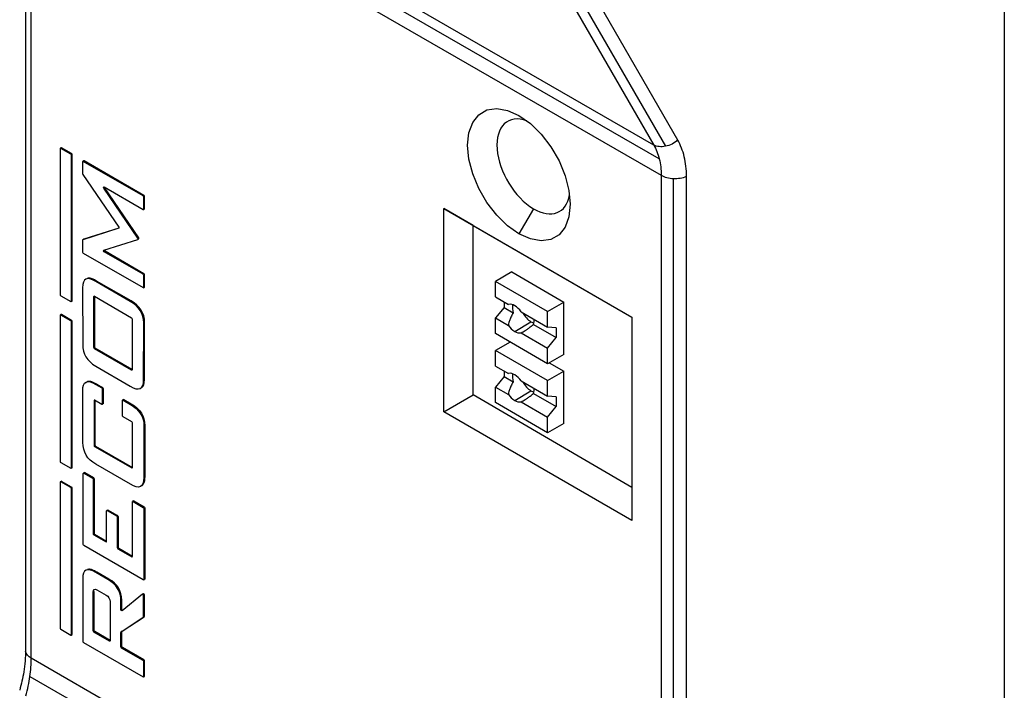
# Model space of a CAD drawing. Header units: millimetres. Extents: x 0 to 559, y 0 to 432.
# Tile 36 of 47: x 443 to 475, y 301 to 324. Entities that reach past the tile are written whole.
import ezdxf

# ---------------------------------------------------------------- set-up
doc = ezdxf.new("R2010")
doc.units = ezdxf.units.MM
doc.header["$LTSCALE"] = 2

msp = doc.modelspace()

# ---------------------------------------------------------------- linework, layer by layer
for p, q in [((475.140252, 352.438991), (475.140252, 265.461489)), ((454.796874, 334.605354), (463.540829, 319.42383)), ((455.190373, 334.561438), (463.934328, 319.379913)), ((464.336139, 319.58639), (455.592184, 334.767915)), ((463.540829, 319.42383), (442.775274, 331.411529)), ((463.725902, 318.961103), (442.906931, 330.979639)), ((442.76407, 330.711534), (442.76407, 302.689528)), ((442.765629, 330.685761), (442.765629, 302.663756)), ((442.951522, 330.450283), (463.788584, 318.421303)), ((442.951522, 302.428278), (442.951522, 330.450283)), ((443.905361, 319.300944), (443.905361, 314.468969)), ((443.939735, 319.330661), (443.91145, 319.314333)), ((443.95437, 319.329241), (443.926086, 319.312912)), ((444.257505, 319.121588), (443.926086, 319.312912)), ((444.285789, 319.137916), (443.95437, 319.329241)), ((444.285789, 319.137916), (444.257505, 319.121588)), ((444.306514, 319.102021), (444.278229, 319.085692)), ((444.278229, 314.253717), (444.278229, 319.085692)), ((444.306514, 314.270045), (444.306514, 319.102021)), ((444.68494, 318.897155), (444.656656, 318.880827)), ((444.699593, 318.895704), (444.671309, 318.879376)), ((446.649508, 317.737386), (444.671309, 318.879376)), ((446.677792, 317.753715), (444.699593, 318.895704)), ((444.650585, 318.867408), (444.650585, 318.473485)), ((444.658595, 318.449962), (445.843232, 316.703341)), ((463.788584, 318.421303), (463.788584, 290.399298)), ((464.196488, 290.291984), (464.196488, 318.313989)), ((464.626294, 290.365481), (464.626294, 318.387486)), ((445.378939, 318.015555), (445.350654, 317.999227)), ((446.4782, 316.336782), (445.350654, 317.999227)), ((445.363369, 318.034718), (446.649508, 317.292246)), ((446.506485, 316.35311), (445.378939, 318.015555)), ((446.677792, 317.753715), (446.649508, 317.737386)), ((446.698516, 317.717819), (446.670232, 317.701491)), ((446.670232, 317.304214), (446.670232, 317.701491)), ((446.698516, 317.320542), (446.698516, 317.717819)), ((446.664161, 317.290795), (446.692445, 317.307123)), ((446.698516, 317.320542), (446.670232, 317.304214)), ((456.59446, 317.31586), (462.816999, 313.723664)), ((456.59446, 310.587563), (456.59446, 317.31586)), ((457.569095, 316.753123), (456.59446, 317.31586)), ((459.563806, 317.31275), (459.083476, 316.480793)), ((445.843232, 316.665543), (444.658595, 316.286678)), ((445.850419, 316.675124), (444.686879, 316.303006)), ((457.569095, 316.753123), (462.816999, 313.723576)), ((457.569095, 311.1503), (457.569095, 316.753123)), ((444.650585, 316.272403), (444.650585, 315.878477)), ((444.686879, 316.303006), (444.658595, 316.286678)), ((444.686879, 316.303006), (444.683266, 316.299667)), ((445.350655, 315.938377), (446.4782, 316.298984)), ((446.506485, 316.35311), (446.4782, 316.336782)), ((446.482346, 316.30155), (446.510631, 316.317878)), ((444.671309, 315.842582), (446.649508, 314.700592)), ((445.391653, 315.904535), (445.363369, 315.888207)), ((446.649508, 315.145734), (445.363369, 315.888207)), ((446.677792, 315.162063), (445.391653, 315.904535)), ((446.677792, 315.162063), (446.649508, 315.145734)), ((446.698516, 315.126167), (446.670232, 315.109839)), ((446.670232, 314.71256), (446.670232, 315.109839)), ((446.698516, 314.728888), (446.698516, 315.126167)), ((458.845075, 315.219472), (458.308043, 314.90945)), ((458.845075, 315.219472), (460.564393, 314.219977)), ((444.648584, 314.697467), (444.651804, 312.824214)), ((445.111246, 314.919509), (445.082962, 314.903181)), ((446.222965, 314.246428), (445.082962, 314.903181)), ((446.251249, 314.262756), (445.111246, 314.919509)), ((446.664161, 314.699141), (446.692445, 314.715469)), ((446.698516, 314.728888), (446.670232, 314.71256)), ((458.308043, 314.392015), (458.308043, 314.90945)), ((460.033383, 313.913432), (458.308043, 314.90945)), ((443.926086, 314.433073), (444.257505, 314.241749)), ((445.041545, 314.414837), (445.020817, 314.402871)), ((445.020817, 312.715), (445.020817, 314.402871)), ((445.041542, 314.414839), (446.268575, 313.706488)), ((445.049101, 312.731329), (445.049101, 314.410474)), ((458.308043, 314.392015), (458.733891, 314.146178)), ((444.27214, 314.240329), (444.300425, 314.256657)), ((444.306514, 314.270045), (444.278229, 314.253717)), ((446.251249, 314.262756), (446.222965, 314.246428)), ((458.590885, 314.04389), (458.308043, 313.695818)), ((458.590885, 314.228734), (458.590885, 314.04389)), ((458.590885, 314.04389), (458.894263, 313.868754)), ((460.033383, 313.913432), (460.564393, 314.219977)), ((460.564393, 312.488911), (460.564393, 314.219977)), ((443.905361, 313.778879), (443.905361, 308.946903)), ((443.939735, 313.808595), (443.91145, 313.792267)), ((443.95437, 313.807175), (443.926086, 313.790846)), ((444.257505, 313.599522), (443.926086, 313.790846)), ((444.285789, 313.615851), (443.95437, 313.807175)), ((446.289299, 313.670592), (446.289299, 311.982721)), ((458.308043, 313.178383), (458.308043, 313.695818)), ((458.308043, 313.695818), (458.733891, 313.449981)), ((459.154986, 313.903085), (460.033383, 313.395997)), ((460.033383, 313.395997), (460.033383, 313.913432)), ((462.816999, 313.723664), (462.816999, 306.995368)), ((444.285789, 313.615851), (444.257505, 313.599522)), ((444.306514, 313.579955), (444.278229, 313.563627)), ((444.278229, 308.731651), (444.278229, 313.563627)), ((444.306514, 308.747979), (444.306514, 313.579955)), ((446.669478, 311.659273), (446.670412, 313.530291)), ((446.698696, 313.546619), (446.670412, 313.530291)), ((446.697762, 311.675601), (446.698696, 313.546619)), ((458.944439, 313.251932), (459.47925, 313.573538)), ((459.5603, 313.484259), (460.316226, 313.047872)), ((460.316226, 313.374488), (460.033383, 313.395997)), ((460.316226, 313.374488), (460.316226, 313.047872)), ((460.033383, 312.182365), (458.308043, 313.178383)), ((459.154986, 313.206888), (460.033383, 312.6998)), ((460.033383, 312.6998), (460.316226, 313.047872)), ((445.049101, 312.731329), (445.020817, 312.715)), ((445.069826, 312.695433), (445.041542, 312.679105)), ((446.289299, 311.991446), (445.069826, 312.695433)), ((458.788953, 312.900759), (458.308043, 312.623136)), ((460.033383, 312.182365), (460.033383, 312.6998)), ((446.268575, 311.970754), (445.041542, 312.679105)), ((458.308043, 312.105701), (458.308043, 312.623136)), ((460.033383, 311.627118), (458.308043, 312.623136)), ((460.564393, 312.488911), (460.033383, 312.182365)), ((445.082962, 312.102362), (446.222965, 311.441309)), ((458.308043, 312.105701), (458.733891, 311.859864)), ((460.085161, 312.212256), (460.564393, 311.933663)), ((446.289299, 311.982718), (446.268575, 311.970754)), ((458.590885, 311.757576), (458.308043, 311.409503)), ((458.590885, 311.942419), (458.590885, 311.757576)), ((458.590885, 311.757576), (458.894263, 311.58244)), ((460.033383, 311.627118), (460.564393, 311.933663)), ((460.564393, 310.202596), (460.564393, 311.933663)), ((445.118049, 311.508706), (445.089765, 311.492378)), ((445.089765, 311.492378), (445.281064, 311.381944)), ((445.118049, 311.508706), (445.309348, 311.398272)), ((445.309348, 311.398272), (445.281064, 311.381944)), ((446.697762, 311.675601), (446.669478, 311.659273)), ((458.308043, 310.892069), (458.308043, 311.409503)), ((458.308043, 311.409503), (458.733891, 311.163666)), ((459.154986, 311.616771), (460.033383, 311.109683)), ((460.033383, 311.109683), (460.033383, 311.627118)), ((444.658607, 309.574595), (444.655388, 311.286664)), ((445.330072, 311.362376), (445.301788, 311.346048)), ((445.301788, 311.346048), (445.301788, 310.848048)), ((445.330072, 311.362376), (445.330072, 310.864376)), ((456.59446, 310.587563), (457.569095, 311.1503)), ((462.816999, 308.078297), (457.569095, 311.1503)), ((458.944439, 310.965617), (459.47925, 311.287223)), ((459.5603, 311.197945), (460.316226, 310.761558)), ((460.316226, 311.088174), (460.033383, 311.109683)), ((460.316226, 311.088174), (460.316226, 310.761558)), ((445.048348, 310.970424), (445.027621, 310.958458)), ((445.027621, 310.958458), (445.027621, 309.473985)), ((445.281064, 310.83608), (445.048345, 310.970426)), ((445.055905, 310.966062), (445.055905, 309.490313)), ((445.295717, 310.834629), (445.324001, 310.850957)), ((445.330072, 310.864376), (445.301788, 310.848048)), ((445.967101, 310.463971), (445.967101, 310.963326)), ((446.001457, 310.993074), (445.973173, 310.976745)), ((446.01611, 310.991623), (445.987826, 310.975294)), ((445.987826, 310.975294), (446.229768, 310.835624)), ((446.01611, 310.991623), (446.258052, 310.851952)), ((446.258052, 310.851952), (446.229768, 310.835624)), ((460.033383, 309.896051), (458.308043, 310.892069)), ((459.154986, 310.920573), (460.033383, 310.413486)), ((460.033383, 310.413486), (460.316226, 310.761558)), ((446.275378, 310.262075), (445.987826, 310.428075)), ((462.816999, 306.995368), (456.59446, 310.587563)), ((460.033383, 309.896051), (460.033383, 310.413486)), ((446.296102, 308.741706), (446.296102, 310.226179)), ((446.677215, 310.119487), (446.676281, 308.409654)), ((446.7055, 310.135815), (446.677215, 310.119487)), ((446.7055, 310.135815), (446.704566, 308.425982)), ((460.564393, 310.202596), (460.033383, 309.896051)), ((445.055905, 309.490313), (445.027621, 309.473985)), ((445.076629, 309.454417), (445.048345, 309.438089)), ((445.048345, 309.438089), (446.275378, 308.729738)), ((445.076629, 309.454417), (446.296102, 308.75043)), ((443.926086, 308.911007), (444.257505, 308.719683)), ((446.229768, 308.19169), (445.089765, 308.852743)), ((444.27214, 308.718263), (444.300425, 308.734591)), ((444.306514, 308.747979), (444.278229, 308.731651)), ((444.669375, 306.19399), (444.669375, 308.548054)), ((444.70373, 308.577801), (444.675446, 308.561473)), ((444.718384, 308.57635), (444.690099, 308.560022)), ((444.690099, 308.560022), (444.977652, 308.394021)), ((444.718384, 308.57635), (445.005936, 308.41035)), ((446.296102, 308.741701), (446.275378, 308.729738)), ((443.905361, 308.256813), (443.905361, 303.424837)), ((443.939735, 308.286529), (443.91145, 308.270201)), ((443.95437, 308.285109), (443.926086, 308.268781)), ((444.257505, 308.077457), (443.926086, 308.268781)), ((444.285789, 308.093785), (443.95437, 308.285109)), ((445.005936, 308.41035), (444.977652, 308.394021)), ((445.02666, 308.374454), (444.998376, 308.358126)), ((444.998376, 308.358126), (444.998376, 306.552832)), ((445.02666, 308.374454), (445.02666, 306.569161)), ((446.704566, 308.425982), (446.676281, 308.409654)), ((444.285789, 308.093785), (444.257505, 308.077457)), ((444.306514, 308.057889), (444.278229, 308.041561)), ((444.278229, 303.209585), (444.278229, 308.041561)), ((444.306514, 303.225914), (444.306514, 308.057889)), ((446.296102, 305.803671), (446.296102, 307.608964)), ((446.330458, 307.638711), (446.302174, 307.622383)), ((446.345111, 307.63726), (446.316827, 307.620932)), ((446.316827, 307.620932), (446.655557, 307.425387)), ((446.345111, 307.63726), (446.683841, 307.441715)), ((445.444355, 306.295374), (445.444355, 307.30706)), ((445.478711, 307.336807), (445.450426, 307.320479)), ((445.493364, 307.335356), (445.46508, 307.319028)), ((445.46508, 307.319028), (445.774565, 307.140366)), ((445.493364, 307.335356), (445.802849, 307.156694)), ((445.802849, 307.156694), (445.774565, 307.140366)), ((446.683841, 307.441715), (446.655557, 307.425387)), ((446.704566, 307.40582), (446.676281, 307.389491)), ((446.676281, 307.389491), (446.676281, 305.035427)), ((446.704566, 307.40582), (446.704566, 305.051756)), ((445.823574, 307.120798), (445.79529, 307.10447)), ((445.79529, 307.10447), (445.79529, 306.092784)), ((445.823574, 307.120798), (445.823574, 306.109112)), ((445.02666, 306.569161), (444.998376, 306.552832)), ((445.047385, 306.533265), (445.0191, 306.516937)), ((445.0191, 306.516937), (445.423631, 306.283406)), ((445.047385, 306.533265), (445.444355, 306.304099)), ((445.444355, 306.29537), (445.423631, 306.283406)), ((446.655557, 305.02346), (444.690099, 306.158094)), ((445.823574, 306.109112), (445.79529, 306.092784)), ((445.844298, 306.073216), (445.816014, 306.056888)), ((445.816014, 306.056888), (446.275378, 305.791703)), ((445.844298, 306.073216), (446.296102, 305.812395)), ((446.296102, 305.803667), (446.275378, 305.791703)), ((445.116332, 305.279548), (445.088048, 305.26322)), ((445.485267, 305.03391), (445.088048, 305.26322)), ((445.513551, 305.050238), (445.116332, 305.279548)), ((444.653671, 305.057505), (444.656149, 302.988488)), ((445.513551, 305.050238), (445.485267, 305.03391)), ((446.67021, 305.022009), (446.698494, 305.038337)), ((446.704566, 305.051756), (446.676281, 305.035427)), ((445.028489, 304.641865), (445.000204, 304.625537)), ((445.000204, 303.333062), (445.000204, 304.625537)), ((445.028489, 303.34939), (445.028489, 304.641865)), ((445.124551, 304.697344), (445.433921, 304.518748)), ((446.627586, 304.547057), (445.953823, 304.000713)), ((446.661658, 304.565696), (446.633374, 304.549368)), ((445.558268, 304.303373), (445.558268, 303.010898)), ((445.94545, 304.344433), (445.917166, 304.328105)), ((445.917166, 304.037179), (445.917166, 304.328105)), ((445.94545, 304.053507), (445.94545, 304.344433)), ((446.692528, 304.526919), (446.664243, 304.510591)), ((446.664243, 303.811194), (446.664243, 304.510591)), ((446.692528, 303.827522), (446.692528, 304.526919)), ((445.94545, 304.053507), (445.917166, 304.037179)), ((445.928306, 303.306147), (446.653104, 303.784976)), ((445.95659, 303.322475), (446.681388, 303.801304)), ((446.681388, 303.801304), (446.653104, 303.784976)), ((446.692528, 303.827522), (446.664243, 303.811194)), ((443.926086, 303.388942), (444.257505, 303.197618)), ((445.028489, 303.34939), (445.000204, 303.333062)), ((445.049213, 303.313494), (445.020929, 303.297166)), ((445.537544, 302.99893), (445.020929, 303.297166)), ((445.558268, 303.019623), (445.049213, 303.313494)), ((445.94545, 303.296257), (445.917166, 303.279929)), ((445.917166, 302.80265), (445.917166, 303.279929)), ((445.95659, 303.322475), (445.928306, 303.306147)), ((445.94545, 302.818979), (445.94545, 303.296257)), ((444.27214, 303.196197), (444.300425, 303.212525)), ((444.306514, 303.225914), (444.278229, 303.209585)), ((444.676874, 302.952592), (446.651946, 301.812407)), ((445.558268, 303.010894), (445.537544, 302.99893)), ((445.94545, 302.818979), (445.917166, 302.80265)), ((445.966175, 302.783083), (445.937891, 302.766754)), ((446.651945, 302.354539), (445.937891, 302.766754)), ((446.68023, 302.370868), (445.966175, 302.783083)), ((463.788584, 290.399298), (442.951522, 302.428278)), ((446.68023, 302.370868), (446.651945, 302.354539)), ((446.700954, 302.334972), (446.67267, 302.318643)), ((446.67267, 301.824375), (446.67267, 302.318643)), ((446.700954, 301.840703), (446.700954, 302.334972)), ((442.906931, 301.826551), (463.725902, 289.808015)), ((446.666599, 301.810956), (446.694883, 301.827285)), ((446.700954, 301.840703), (446.67267, 301.824375))]:
    msp.add_line(p, q)
at = {"flags": 128}
for points in [[(459.083476, 316.480793), (458.705845, 316.747928), (458.34715, 317.099936), (458.025378, 317.519164), (457.756664, 317.984592), (457.554481, 318.47288), (457.428968, 318.959544), (457.386419, 319.420181), (457.428968, 319.831692), (457.554481, 320.173442), (457.756664, 320.428295), (458.025378, 320.583471), (458.34715, 320.631189), (458.705845, 320.569057), (459.083476, 320.400189)], [(459.083476, 320.400189), (459.461106, 320.133054), (459.819801, 319.781047), (460.141573, 319.361818), (460.410288, 318.896391), (460.61247, 318.408102), (460.737983, 317.921438), (460.780532, 317.460801), (460.737983, 317.04929), (460.61247, 316.70754), (460.410288, 316.452687), (460.141573, 316.297511), (459.819801, 316.249793), (459.461106, 316.311925), (459.083476, 316.480793)]]:
    msp.add_lwpolyline(points, dxfattribs=at)
for centre, radius, start, end in [((458.781135, 313.852411), 0.297542, 56.7124522, 99.1361544), ((459.410226, 314.04153), 0.544123, 170.2228203, 198.5137077), ((458.578135, 313.500772), 0.703288, 34.8930925, 58.6110683), ((459.310743, 313.852294), 0.703288, 214.8930925, 238.6110683), ((459.217706, 313.628433), 0.371695, 337.1771421, 3.7531257), ((459.107742, 313.500655), 0.297542, 236.7124522, 279.1361544), ((458.781135, 311.566096), 0.297542, 56.7124522, 99.1361544), ((459.410226, 311.755216), 0.544123, 170.2228203, 198.5137077), ((458.578135, 311.214457), 0.703288, 34.8930925, 58.6110683), ((459.310743, 311.56598), 0.703288, 214.8930925, 238.6110683), ((459.217706, 311.342119), 0.371695, 337.1771421, 3.7531257), ((459.107742, 311.214341), 0.297542, 236.7124522, 279.1361544)]:
    msp.add_arc(centre, radius, start, end)
for centre, major_axis, ratio, start_param, end_param in [((459.568039, 318.71532), (-0.85581, 1.492817), 0.575362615, 5.685104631, 8.637697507), ((459.568039, 318.71532), (-0.85581, 1.492817), 0.575362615, 2.354512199, 3.748370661), ((459.479275, 313.985258), (-0.250785, 0.437458), 0.575362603, 1.503897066, 2.357936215), ((459.479275, 313.985258), (-0.250785, 0.437458), 0.575362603, 2.357936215, 2.663020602), ((459.479275, 311.698943), (-0.250785, 0.437458), 0.575362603, 1.503897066, 2.357936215), ((459.479275, 311.698943), (-0.250785, 0.437458), 0.575362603, 2.357936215, 2.637895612)]:
    msp.add_ellipse(centre, major_axis=major_axis, ratio=ratio, start_param=start_param, end_param=end_param)
for points in [[(464.336139, 319.58639), (464.224824, 319.484374), (464.079142, 319.409522), (463.934328, 319.379923)], [(443.926086, 319.312912), (443.914687, 319.319493), (443.905361, 319.314107), (443.905361, 319.300944)], [(463.934328, 319.379923), (463.789514, 319.350323), (463.646845, 319.366236), (463.540829, 319.42383)], [(463.540829, 319.42383), (463.621938, 319.285266), (463.684363, 319.12919), (463.725902, 318.961103)], [(444.278229, 319.085692), (444.278229, 319.098855), (444.268903, 319.115008), (444.257505, 319.121588)], [(444.306514, 319.102021), (444.306514, 319.115183), (444.297188, 319.131336), (444.285789, 319.137916)], [(444.671309, 318.879376), (444.659863, 318.885984), (444.650585, 318.880625), (444.650585, 318.867408)], [(463.725902, 318.961103), (463.767442, 318.793016), (463.788584, 318.610944), (463.788584, 318.421303)], [(444.650585, 318.473485), (444.650585, 318.466095), (444.653541, 318.457413), (444.658595, 318.449962)], [(463.788582, 318.421302), (463.896528, 318.358986), (464.044203, 318.320142), (464.196489, 318.313995)], [(464.196489, 318.313995), (464.348774, 318.307848), (464.504374, 318.334449), (464.626292, 318.387486)], [(445.350654, 317.999227), (445.335067, 318.022209), (445.34363, 318.046113), (445.363369, 318.034718)], [(446.670232, 317.701491), (446.670232, 317.714708), (446.660953, 317.730779), (446.649508, 317.737386)], [(446.698516, 317.717819), (446.698516, 317.731036), (446.689238, 317.747107), (446.677792, 317.753715)], [(446.649508, 317.292246), (446.660953, 317.285638), (446.670232, 317.290997), (446.670232, 317.304214)], [(445.843232, 316.703341), (445.853912, 316.687594), (445.853912, 316.668959), (445.843232, 316.665543)], [(444.658595, 316.286678), (444.653541, 316.285061), (444.650585, 316.279793), (444.650585, 316.272403)], [(446.4782, 316.298984), (446.48888, 316.302399), (446.48888, 316.321035), (446.4782, 316.336782)], [(444.650585, 315.878477), (444.650585, 315.86526), (444.659863, 315.849189), (444.671309, 315.842582)], [(445.363369, 315.888207), (445.34363, 315.899601), (445.335067, 315.933392), (445.350655, 315.938377)], [(445.082962, 314.903181), (444.793377, 315.080444), (444.648584, 315.011872), (444.648584, 314.697467)], [(446.670232, 315.109839), (446.670232, 315.123056), (446.660953, 315.139127), (446.649508, 315.145734)], [(446.698516, 315.126167), (446.698516, 315.139384), (446.689238, 315.155455), (446.677792, 315.162063)], [(446.649508, 314.700592), (446.660953, 314.693984), (446.670232, 314.699343), (446.670232, 314.71256)], [(443.905361, 314.468969), (443.905361, 314.455807), (443.914687, 314.439654), (443.926086, 314.433073)], [(445.020817, 314.402871), (445.020817, 314.416088), (445.030096, 314.421446), (445.041542, 314.414839)], [(444.257505, 314.241749), (444.268903, 314.235169), (444.278229, 314.240555), (444.278229, 314.253717)], [(446.670412, 313.530291), (446.671534, 313.835746), (446.522385, 314.074458), (446.222965, 314.246428)], [(446.698696, 313.546619), (446.699818, 313.852074), (446.550669, 314.090786), (446.251249, 314.262756)], [(443.926086, 313.790846), (443.914687, 313.797427), (443.905361, 313.792041), (443.905361, 313.778879)], [(446.268575, 313.706488), (446.28002, 313.69988), (446.289299, 313.683809), (446.289299, 313.670592)], [(444.278229, 313.563627), (444.278229, 313.576789), (444.268903, 313.592942), (444.257505, 313.599522)], [(444.306514, 313.579955), (444.306514, 313.593117), (444.297188, 313.60927), (444.285789, 313.615851)], [(444.651804, 312.824214), (444.652878, 312.506399), (444.796598, 312.265781), (445.082962, 312.102362)], [(445.041542, 312.679105), (445.030096, 312.685712), (445.020817, 312.701783), (445.020817, 312.715)], [(445.069826, 312.695433), (445.05838, 312.70204), (445.049101, 312.718111), (445.049101, 312.731329)], [(446.289299, 311.982721), (446.289299, 311.969504), (446.28002, 311.964146), (446.268575, 311.970754)], [(444.655388, 311.286664), (444.655388, 311.601069), (444.80018, 311.669641), (445.089765, 311.492378)], [(445.309348, 311.398272), (445.320794, 311.391665), (445.330072, 311.375594), (445.330072, 311.362376)], [(446.222965, 311.441309), (446.516593, 311.261959), (446.665431, 311.334614), (446.669478, 311.659273)], [(445.281064, 311.381944), (445.292509, 311.375337), (445.301788, 311.359265), (445.301788, 311.346048)], [(445.048345, 310.970426), (445.036899, 310.977033), (445.027621, 310.971675), (445.027621, 310.958458)], [(445.301788, 310.848048), (445.301788, 310.834831), (445.292509, 310.829473), (445.281064, 310.83608)], [(445.967101, 310.963326), (445.967101, 310.976544), (445.97638, 310.981902), (445.987826, 310.975294)], [(446.229768, 310.835624), (446.529188, 310.663654), (446.678338, 310.424942), (446.677215, 310.119487)], [(446.258052, 310.851952), (446.557473, 310.679983), (446.706622, 310.44127), (446.7055, 310.135815)], [(445.987826, 310.428075), (445.97638, 310.434683), (445.967101, 310.450754), (445.967101, 310.463971)], [(446.296102, 310.226179), (446.296102, 310.239396), (446.286824, 310.255467), (446.275378, 310.262075)], [(445.089765, 308.852743), (444.803401, 309.016162), (444.659682, 309.25678), (444.658607, 309.574595)], [(445.027621, 309.473985), (445.027621, 309.460767), (445.036899, 309.444696), (445.048345, 309.438089)], [(445.055905, 309.490313), (445.055905, 309.477096), (445.065183, 309.461025), (445.076629, 309.454417)], [(443.905361, 308.946903), (443.905361, 308.933741), (443.914687, 308.917588), (443.926086, 308.911007)], [(444.257505, 308.719683), (444.268903, 308.713103), (444.278229, 308.718489), (444.278229, 308.731651)], [(444.669375, 308.548054), (444.669375, 308.561271), (444.678654, 308.566629), (444.690099, 308.560022)], [(446.275378, 308.729738), (446.286824, 308.72313), (446.296102, 308.728489), (446.296102, 308.741706)], [(443.926086, 308.268781), (443.914687, 308.275361), (443.905361, 308.269975), (443.905361, 308.256813)], [(444.977652, 308.394021), (444.989097, 308.387414), (444.998376, 308.371343), (444.998376, 308.358126)], [(445.005936, 308.41035), (445.017382, 308.403742), (445.02666, 308.387671), (445.02666, 308.374454)], [(446.676281, 308.409654), (446.672235, 308.084994), (446.523397, 308.01234), (446.229768, 308.19169)], [(444.278229, 308.041561), (444.278229, 308.054723), (444.268903, 308.070876), (444.257505, 308.077457)], [(444.306514, 308.057889), (444.306514, 308.071051), (444.297188, 308.087204), (444.285789, 308.093785)], [(446.296102, 307.608964), (446.296102, 307.622181), (446.305381, 307.627539), (446.316827, 307.620932)], [(445.444355, 307.30706), (445.444355, 307.320277), (445.453634, 307.325636), (445.46508, 307.319028)], [(445.802849, 307.156694), (445.814295, 307.150087), (445.823574, 307.134015), (445.823574, 307.120798)], [(446.655557, 307.425387), (446.667003, 307.41878), (446.676281, 307.402709), (446.676281, 307.389491)], [(446.683841, 307.441715), (446.695287, 307.435108), (446.704566, 307.419037), (446.704566, 307.40582)], [(445.774565, 307.140366), (445.786011, 307.133758), (445.79529, 307.117687), (445.79529, 307.10447)], [(444.998376, 306.552832), (444.998376, 306.539615), (445.007655, 306.523544), (445.0191, 306.516937)], [(445.02666, 306.569161), (445.02666, 306.555943), (445.035939, 306.539872), (445.047385, 306.533265)], [(444.690099, 306.158094), (444.678654, 306.164702), (444.669375, 306.180773), (444.669375, 306.19399)], [(445.423631, 306.283406), (445.435077, 306.276799), (445.444355, 306.282157), (445.444355, 306.295374)], [(445.79529, 306.092784), (445.79529, 306.079567), (445.804568, 306.063496), (445.816014, 306.056888)], [(445.823574, 306.109112), (445.823574, 306.095895), (445.832853, 306.079824), (445.844298, 306.073216)], [(446.275378, 305.791703), (446.286824, 305.785096), (446.296102, 305.790454), (446.296102, 305.803671)], [(445.088048, 305.26322), (444.798463, 305.440482), (444.653671, 305.371911), (444.653671, 305.057505)], [(445.917166, 304.328105), (445.917166, 304.64251), (445.7732, 304.877779), (445.485267, 305.03391)], [(445.94545, 304.344433), (445.94545, 304.658838), (445.801484, 304.894107), (445.513551, 305.050238)], [(446.676281, 305.035427), (446.676281, 305.02221), (446.667003, 305.016852), (446.655557, 305.02346)], [(445.000204, 304.625537), (445.000204, 304.70484), (445.055876, 304.736989), (445.124551, 304.697344)], [(446.664243, 304.510591), (446.664243, 304.532985), (446.639988, 304.557114), (446.627586, 304.547057)], [(445.433921, 304.518748), (445.502596, 304.479103), (445.558268, 304.382676), (445.558268, 304.303373)], [(445.953823, 304.000713), (445.941421, 303.990656), (445.917166, 304.014785), (445.917166, 304.037179)], [(446.653104, 303.784976), (446.660262, 303.789705), (446.664243, 303.799075), (446.664243, 303.811194)], [(446.681388, 303.801304), (446.688546, 303.806033), (446.692528, 303.815403), (446.692528, 303.827522)], [(443.905361, 303.424837), (443.905361, 303.411675), (443.914687, 303.395522), (443.926086, 303.388942)], [(445.020929, 303.297166), (445.009483, 303.303773), (445.000204, 303.319844), (445.000204, 303.333062)], [(445.049213, 303.313494), (445.037767, 303.320101), (445.028489, 303.336173), (445.028489, 303.34939)], [(445.917166, 303.279929), (445.917166, 303.292048), (445.921147, 303.301418), (445.928306, 303.306147)], [(445.94545, 303.296257), (445.94545, 303.308376), (445.949431, 303.317746), (445.95659, 303.322475)], [(444.257505, 303.197618), (444.268903, 303.191037), (444.278229, 303.196423), (444.278229, 303.209585)], [(444.656149, 302.988488), (444.656149, 302.975271), (444.665428, 302.9592), (444.676874, 302.952592)], [(445.558268, 303.010898), (445.558268, 302.997681), (445.548989, 302.992323), (445.537544, 302.99893)], [(442.95152, 302.428277), (442.843574, 302.490593), (442.776287, 302.575843), (442.765639, 302.663756)], [(445.937891, 302.766754), (445.926445, 302.773362), (445.917166, 302.789433), (445.917166, 302.80265)], [(445.966175, 302.783083), (445.954729, 302.78969), (445.94545, 302.805761), (445.94545, 302.818979)], [(442.906931, 301.826551), (442.936481, 302.035677), (442.951522, 302.238637), (442.951522, 302.428278)], [(446.67267, 302.318643), (446.67267, 302.331861), (446.663391, 302.347932), (446.651945, 302.354539)], [(446.700954, 302.334972), (446.700954, 302.348189), (446.691676, 302.36426), (446.68023, 302.370868)], [(442.775274, 301.18098), (442.832974, 301.399676), (442.877381, 301.617425), (442.906931, 301.826551)], [(446.651946, 301.812407), (446.663391, 301.8058), (446.67267, 301.811158), (446.67267, 301.824375)]]:
    msp.add_open_spline(points, degree=3)
for points, knots in [([(464.626294, 318.387486), (464.626294, 318.613703), (464.601824, 318.831988), (464.503946, 319.236416), (464.430564, 319.422445), (464.336139, 319.58639)], [0, 0, 0, 0, 0.5, 0.5, 1, 1, 1, 1]), ([(443.95437, 319.329241), (443.951232, 319.330662), (443.945699, 319.333169), (443.941674, 319.331136), (443.939931, 319.330256)], [0, 0, 0, 0, 0.567012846, 1, 1, 1, 1]), ([(444.699593, 318.895704), (444.696448, 318.897135), (444.690909, 318.899655), (444.686879, 318.897626), (444.685138, 318.896749)], [0, 0, 0, 0, 0.5677855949, 1, 1, 1, 1]), ([(445.378939, 318.015555), (445.377161, 318.018381), (445.374333, 318.022877), (445.373008, 318.02766), (445.372516, 318.029437)], [0, 0, 0, 0, 0.628513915, 1, 1, 1, 1]), ([(446.692248, 317.307529), (446.692758, 317.307662), (446.695171, 317.308288), (446.697688, 317.312798), (446.698237, 317.31793), (446.698516, 317.320542)], [0, 0, 0, 0, 0.116418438, 0.550348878, 1, 1, 1, 1]), ([(446.510493, 316.318102), (446.510786, 316.318289), (446.512673, 316.319488), (446.51425, 316.32438), (446.514793, 316.332425), (446.512509, 316.342783), (446.508524, 316.349614), (446.506485, 316.35311)], [0, 0, 0, 0, 0.040382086, 0.259358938, 0.475369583, 0.731546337, 1, 1, 1, 1]), ([(445.391653, 315.904535), (445.389326, 315.906112), (445.384854, 315.909145), (445.378999, 315.916231), (445.374598, 315.924022), (445.371807, 315.932049), (445.370561, 315.939399), (445.371169, 315.943288), (445.371441, 315.945025)], [0, 0, 0, 0, 0.188826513, 0.362894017, 0.531288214, 0.698241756, 0.865195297, 1, 1, 1, 1]), ([(445.111246, 314.919509), (445.062365, 314.94637), (444.972631, 314.99568), (444.864929, 315.026053), (444.821199, 315.007472), (444.808663, 315.002146)], [0, 0, 0, 0, 0.460481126, 0.845331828, 1, 1, 1, 1]), ([(446.692248, 314.715875), (446.692758, 314.716008), (446.695171, 314.716634), (446.697688, 314.721144), (446.698237, 314.726276), (446.698516, 314.728888)], [0, 0, 0, 0, 0.116418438, 0.550348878, 1, 1, 1, 1]), ([(444.300228, 314.257062), (444.300739, 314.257195), (444.303152, 314.257825), (444.305679, 314.262316), (444.306232, 314.267441), (444.306514, 314.270045)], [0, 0, 0, 0, 0.1166895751, 0.5511689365, 1, 1, 1, 1]), ([(443.95437, 313.807175), (443.951232, 313.808596), (443.945699, 313.811103), (443.941674, 313.809071), (443.939931, 313.80819)], [0, 0, 0, 0, 0.567012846, 1, 1, 1, 1]), ([(458.894263, 313.868754), (458.880484, 313.844135), (458.854014, 313.796839), (458.820404, 313.727557), (458.785339, 313.645728), (458.75273, 313.553515), (458.73987, 313.482839), (458.733891, 313.449981)], [0, 0, 0, 0, 0.181353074, 0.348403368, 0.50120163, 0.76810372, 1, 1, 1, 1]), ([(459.154986, 313.206888), (459.177304, 313.217374), (459.224224, 313.239421), (459.295274, 313.280791), (459.375395, 313.333665), (459.4656, 313.401153), (459.527401, 313.455388), (459.5603, 313.484259)], [0, 0, 0, 0, 0.150753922, 0.316932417, 0.49892126, 0.733262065, 1, 1, 1, 1]), ([(444.7588, 311.561504), (444.777887, 311.576849), (444.827125, 311.616432), (444.957861, 311.596912), (445.061191, 311.540015), (445.118049, 311.508706)], [0, 0, 0, 0, 0.221608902, 0.571678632, 1, 1, 1, 1]), ([(446.558868, 311.375985), (446.576192, 311.380355), (446.631657, 311.394344), (446.685782, 311.500618), (446.693537, 311.613879), (446.697762, 311.675601)], [0, 0, 0, 0, 0.171293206, 0.548397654, 1, 1, 1, 1]), ([(458.894263, 311.58244), (458.880484, 311.557821), (458.854014, 311.510525), (458.820404, 311.441243), (458.785339, 311.359414), (458.75273, 311.267201), (458.73987, 311.196524), (458.733891, 311.163666)], [0, 0, 0, 0, 0.181353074, 0.348403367, 0.50120163, 0.76810372, 1, 1, 1, 1]), ([(459.154986, 310.920573), (459.177304, 310.93106), (459.224224, 310.953107), (459.295274, 310.994477), (459.375395, 311.047351), (459.4656, 311.114838), (459.527401, 311.169074), (459.5603, 311.197945)], [0, 0, 0, 0, 0.150753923, 0.316932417, 0.49892126, 0.733262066, 1, 1, 1, 1]), ([(445.330072, 310.864376), (445.329739, 310.860937), (445.329152, 310.854878), (445.325379, 310.852402), (445.323748, 310.851331)], [0, 0, 0, 0, 0.567667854, 1, 1, 1, 1]), ([(446.001709, 310.9927), (446.002079, 310.993075), (446.003827, 310.994851), (446.00899, 310.994777), (446.013709, 310.992686), (446.01611, 310.991623)], [0, 0, 0, 0, 0.116235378, 0.550255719, 1, 1, 1, 1]), ([(444.300228, 308.734996), (444.300739, 308.735129), (444.303152, 308.735759), (444.305679, 308.74025), (444.306232, 308.745375), (444.306514, 308.747979)], [0, 0, 0, 0, 0.116689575, 0.551168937, 1, 1, 1, 1]), ([(444.703983, 308.577427), (444.704352, 308.577803), (444.7061, 308.579579), (444.711263, 308.579504), (444.715982, 308.577414), (444.718384, 308.57635)], [0, 0, 0, 0, 0.116235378, 0.550255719, 1, 1, 1, 1]), ([(443.95437, 308.285109), (443.951232, 308.28653), (443.945699, 308.289037), (443.941674, 308.287005), (443.939931, 308.286125)], [0, 0, 0, 0, 0.567012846, 1, 1, 1, 1]), ([(446.704566, 308.425982), (446.701376, 308.372349), (446.695481, 308.273213), (446.650044, 308.161116), (446.593662, 308.134057), (446.567719, 308.121606)], [0, 0, 0, 0, 0.38887121, 0.718793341, 1, 1, 1, 1]), ([(446.330711, 307.638338), (446.33108, 307.638713), (446.332828, 307.640489), (446.337991, 307.640415), (446.34271, 307.638324), (446.345111, 307.63726)], [0, 0, 0, 0, 0.116235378, 0.550255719, 1, 1, 1, 1]), ([(445.478963, 307.336434), (445.479333, 307.336809), (445.481081, 307.338585), (445.486244, 307.338511), (445.490963, 307.33642), (445.493364, 307.335356)], [0, 0, 0, 0, 0.116235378, 0.550255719, 1, 1, 1, 1]), ([(445.116332, 305.279548), (445.067451, 305.306409), (444.977718, 305.355719), (444.870015, 305.386091), (444.826286, 305.367511), (444.813749, 305.362184)], [0, 0, 0, 0, 0.4604812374, 0.8453321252, 1, 1, 1, 1]), ([(446.704566, 305.051756), (446.704232, 305.048316), (446.703645, 305.042257), (446.699873, 305.039781), (446.698242, 305.03871)], [0, 0, 0, 0, 0.567667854, 1, 1, 1, 1]), ([(446.692528, 304.526919), (446.69233, 304.529678), (446.691949, 304.534986), (446.688826, 304.543482), (446.684394, 304.551101), (446.678942, 304.557587), (446.672936, 304.562474), (446.66689, 304.565531), (446.663374, 304.56555), (446.661699, 304.565559)], [0, 0, 0, 0, 0.15871647, 0.305392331, 0.447360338, 0.588084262, 0.728808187, 0.870776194, 1, 1, 1, 1]), ([(445.971796, 304.015287), (445.971581, 304.015302), (445.969496, 304.015456), (445.965014, 304.01807), (445.959044, 304.022808), (445.953582, 304.029334), (445.949153, 304.036942), (445.946029, 304.045441), (445.945648, 304.050749), (445.94545, 304.053507)], [0, 0, 0, 0, 0.018397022, 0.178433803, 0.337068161, 0.49570252, 0.655739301, 0.82108312, 1, 1, 1, 1]), ([(444.300228, 303.21293), (444.300739, 303.213063), (444.303152, 303.213693), (444.305679, 303.218184), (444.306232, 303.223309), (444.306514, 303.225914)], [0, 0, 0, 0, 0.116689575, 0.551168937, 1, 1, 1, 1]), ([(442.764075, 302.689658), (442.75353, 302.456986), (442.734691, 302.041314), (442.619305, 301.573236), (442.568506, 301.367164)], [0, 0, 0, 0, 0.559748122, 1, 1, 1, 1]), ([(446.694686, 301.827691), (446.695196, 301.827823), (446.697609, 301.828449), (446.700126, 301.832959), (446.700675, 301.838091), (446.700954, 301.840703)], [0, 0, 0, 0, 0.116418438, 0.550348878, 1, 1, 1, 1])]:
    msp.add_open_spline(points, degree=3, knots=knots)

doc.saveas('drawing.dxf')
